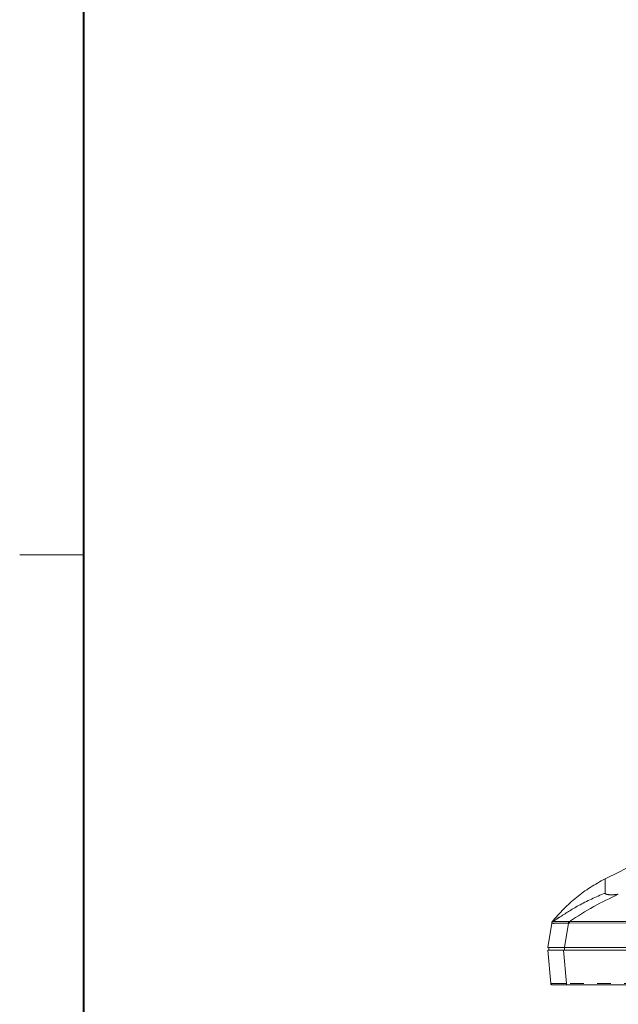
# Model space of a CAD drawing. Header units: millimetres. Extents: x 19 to 844, y 7 to 552.
# Tile 2 of 36: x 19 to 76, y 97 to 190. Entities that reach past the tile are written whole.
import ezdxf

# ---------------------------------------------------------------- set-up
doc = ezdxf.new("R2010")
doc.units = ezdxf.units.MM
doc.linetypes.add('PHANTOM', pattern=[12.7, 6.35, -1.27, 1.27, -1.27, 1.27, -1.27])

msp = doc.modelspace()

# ---------------------------------------------------------------- linework, layer by layer
at = {"color": 7, "linetype": 'Continuous', "lineweight": 40}
msp.add_line((25.4, 546.1), (25.4, 12.7), dxfattribs=at)
at = {"color": 7, "linetype": 'Continuous', "lineweight": 0}
msp.add_line((25.4, 139.7), (19.4, 139.7), dxfattribs=at)
at = {"color": 7, "linetype": 'Continuous', "lineweight": 15}
for p, q in [((69.075, 102.734), (69.438, 105.027)), ((69.438, 105.029), (69.438, 105.027)), ((69.444, 105.065), (69.479, 105.16)), ((69.504, 105.188), (69.543, 105.196)), ((69.543, 105.196), (70.129, 105.558)), ((70.13, 105.594), (69.544, 105.175)), ((71.124, 105.195), (73.009, 105.185)), ((71.125, 105.049), (81.91, 105.065)), ((73.009, 105.185), (73.96, 105.188)), ((73.96, 105.188), (75.507, 105.186)), ((75.507, 105.186), (75.556, 105.186)), ((75.556, 105.186), (77.64, 105.192)), ((69.072, 102.484), (69.344, 99.371)), ((69.175, 102.734), (69.175, 102.484)), ((70.839, 99.371), (70.555, 102.484)), ((84.88, 102.484), (70.555, 102.484)), ((70.655, 102.734), (84.67, 102.734)), ((84.728, 102.484), (70.655, 102.484)), ((323.92, 99.234), (70.839, 99.234))]:
    msp.add_line(p, q, dxfattribs=at)
at = {"color": 8, "linetype": 'PHANTOM', "lineweight": 0}
for p, q in [((69.543, 105.196), (69.547, 105.196)), ((71.02, 105.041), (70.655, 102.734)), ((71.008, 105.198), (71.124, 105.195)), ((70.655, 102.484), (70.654, 102.734)), ((323.92, 99.371), (70.839, 99.371))]:
    msp.add_line(p, q, dxfattribs=at)
at = {"color": 7, "linetype": 'Continuous', "lineweight": 15}
for points, knots in [([(96.8, 117.758), (96.689, 117.726), (95.368, 117.348), (93.086, 116.606), (89.838, 115.55), (86.196, 114.298), (82.241, 112.793), (78.263, 111.108), (75.671, 109.804), (74.459, 109.195)], [0, 0, 0, 0, 0.0139301, 0.1650171, 0.317937, 0.4800274, 0.6576385, 0.8398087, 1, 1, 1, 1]), ([(74.455, 109.209), (73.986, 108.949), (73.045, 108.429), (71.752, 107.468), (70.539, 106.384), (69.832, 105.57), (69.473, 105.156)], [0, 0, 0, 0, 0.244092, 0.490135, 0.741121, 1, 1, 1, 1]), ([(71.124, 105.195), (71.875, 105.68), (73.375, 106.649), (74.929, 107.391), (75.705, 107.761)], [0, 0, 0, 0, 0.50076, 1, 1, 1, 1]), ([(69.443, 105.061), (69.448, 105.085), (69.459, 105.131), (69.488, 105.169), (69.503, 105.188)], [0, 0, 0, 0, 0.500001, 1, 1, 1, 1]), ([(69.59, 105.196), (69.608, 105.195), (69.63, 105.194), (69.764, 105.196), (69.983, 105.2), (70.326, 105.196), (70.687, 105.196), (70.884, 105.197), (71.008, 105.198)], [0, 0, 0, 0, 0.170028, 0.218427, 0.437754, 0.713082, 0.819594, 1, 1, 1, 1]), ([(71.02, 105.041), (71.032, 105.042), (71.047, 105.043), (71.065, 105.045), (71.088, 105.047), (71.107, 105.048), (71.125, 105.049)], [0, 0, 0, 0, 0.336576, 0.439901, 0.49978, 1, 1, 1, 1]), ([(70.555, 102.484), (70.453, 102.484), (70.252, 102.484), (69.879, 102.484), (69.479, 102.484), (69.14, 102.484), (69.095, 102.484), (69.072, 102.484)], [0, 0, 0, 0, 0.131187, 0.25883, 0.502569, 0.744227, 1, 1, 1, 1]), ([(70.655, 102.734), (70.446, 102.734), (70.135, 102.734), (69.764, 102.734), (69.523, 102.734), (69.32, 102.734), (69.127, 102.734), (69.096, 102.734), (69.075, 102.734)], [0, 0, 0, 0, 0.25158, 0.372965, 0.504751, 0.635879, 0.75533, 1, 1, 1, 1]), ([(70.655, 102.484), (70.46, 102.484), (70.071, 102.484), (69.581, 102.484), (69.24, 102.484), (69.197, 102.484), (69.175, 102.484)], [0, 0, 0, 0, 0.251034, 0.500017, 0.74899, 1, 1, 1, 1]), ([(70.839, 99.371), (70.737, 99.37), (70.536, 99.369), (70.162, 99.366), (69.755, 99.365), (69.484, 99.366), (69.363, 99.369), (69.351, 99.37), (69.344, 99.371)], [0, 0, 0, 0, 0.13052, 0.257529, 0.500073, 0.74257, 0.869534, 1, 1, 1, 1]), ([(69.344, 99.371), (69.348, 99.353), (69.355, 99.316), (69.39, 99.271), (69.438, 99.24), (69.475, 99.236), (69.494, 99.234)], [0, 0, 0, 0, 0.250003, 0.500034, 0.750018, 1, 1, 1, 1]), ([(70.839, 99.234), (70.665, 99.234), (70.311, 99.234), (69.937, 99.234), (69.711, 99.234), (69.542, 99.234), (69.513, 99.234), (69.494, 99.234)], [0, 0, 0, 0, 0.24586, 0.501989, 0.625899, 0.750545, 1, 1, 1, 1])]:
    msp.add_open_spline(points, degree=3, knots=knots, dxfattribs=at)
at = {"color": 8, "linetype": 'PHANTOM', "lineweight": 0}
for points, knots in [([(74.455, 107.866), (74.455, 108.19), (74.455, 108.836), (74.455, 109.129), (74.455, 109.22), (74.455, 109.205), (74.455, 109.203)], [0, 0, 0, 0, 0.31488, 0.629787, 0.944722, 1, 1, 1, 1]), ([(70.129, 105.558), (70.732, 105.951), (72.126, 106.86), (73.611, 107.502), (74.455, 107.866)], [0, 0, 0, 0, 0.432069, 1, 1, 1, 1]), ([(75.705, 107.761), (75.675, 107.756), (75.515, 107.731), (75.335, 107.714), (75.062, 107.703), (74.827, 107.709), (74.639, 107.74), (74.495, 107.785), (74.472, 107.832), (74.455, 107.866)], [0, 0, 0, 0, 0.045617, 0.247873, 0.275396, 0.501357, 0.669028, 0.754779, 1, 1, 1, 1]), ([(69.547, 105.196), (69.533, 105.186), (69.505, 105.165), (69.473, 105.124), (69.449, 105.078), (69.441, 105.044), (69.438, 105.027)], [0, 0, 0, 0, 0.246675, 0.499107, 0.752047, 1, 1, 1, 1]), ([(69.438, 105.029), (69.442, 105.046), (69.449, 105.079), (69.472, 105.124), (69.503, 105.165), (69.53, 105.185), (69.543, 105.196)], [0, 0, 0, 0, 0.2474237, 0.5000081, 0.752601, 1, 1, 1, 1]), ([(69.438, 105.027), (69.461, 105.025), (69.507, 105.019), (69.816, 105.022), (70.138, 105.024), (70.506, 105.026), (70.815, 105.035), (71.02, 105.041)], [0, 0, 0, 0, 0.252134, 0.500858, 0.627888, 0.753427, 1, 1, 1, 1]), ([(71.008, 105.198), (71.008, 105.188), (71.01, 105.167), (71.013, 105.129), (71.017, 105.086), (71.019, 105.056), (71.02, 105.041)], [0, 0, 0, 0, 0.247799, 0.499998, 0.752197, 1, 1, 1, 1]), ([(71.125, 105.049), (71.124, 105.076), (71.124, 105.132), (71.124, 105.174), (71.124, 105.195)], [0, 0, 0, 0, 0.499997, 1, 1, 1, 1]), ([(70.839, 99.234), (70.839, 99.236), (70.839, 99.24), (70.839, 99.271), (70.839, 99.316), (70.839, 99.353), (70.839, 99.371)], [0, 0, 0, 0, 0.249995, 0.499991, 0.749999, 1, 1, 1, 1])]:
    msp.add_open_spline(points, degree=3, knots=knots, dxfattribs=at)

doc.saveas('drawing.dxf')
